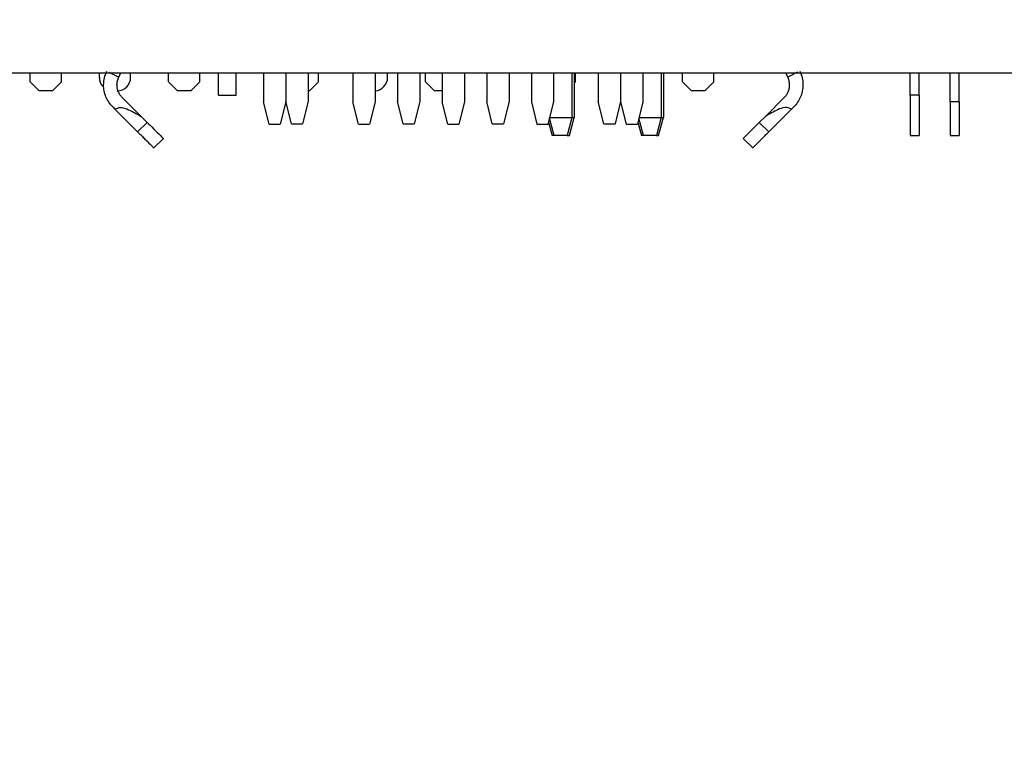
# Model space of a CAD drawing. Header units: millimetres. Extents: x 3 to 207, y 3 to 294.
# Tile 62 of 94: x 113.27 to 124.3, y 181.38 to 189.49. Entities that reach past the tile are written whole.
import ezdxf

# ---------------------------------------------------------------- set-up
doc = ezdxf.new("R2010")
doc.units = ezdxf.units.MM
doc.layers.add('几何体', color=7, linetype='Continuous')
doc.layers.add('尺寸', color=3, linetype='Continuous')
doc.styles.add('SLDTEXTSTYLE0', font='Microsoft YaHei.ttf')
doc.dimstyles.new('SLDDIMSTYLE1', dxfattribs={"dimtxt": 2, "dimasz": 3.5, "dimexe": 0, "dimexo": 0.0625, "dimgap": 0.5, "dimtad": 1, "dimlfac": 2, "dimrnd": 1e-09, "dimzin": 12, "dimdsep": 46, "dimtxsty": 'SLDTEXTSTYLE0', "dimsah": 1, "dimcen": 0.09, "dimadec": 0, "dimazin": 3, "dimtfac": 1, "dimtmove": 0, "dimatfit": 0, "dimfxl": 0, "dimfrac": 2, "dimtolj": 1, "dimtzin": 12, "dimarcsym": 0})
doc.dimstyles.new('SLDDIMSTYLE3', dxfattribs={"dimtxt": 2, "dimasz": 3.5, "dimexe": 0, "dimexo": 0.0625, "dimgap": 0.5, "dimtad": 1, "dimlfac": 2, "dimrnd": 1e-09, "dimzin": 12, "dimdsep": 46, "dimtxsty": 'SLDTEXTSTYLE0', "dimsah": 1, "dimcen": 0.09, "dimadec": 0, "dimazin": 3, "dimtfac": 1, "dimtofl": 0, "dimtmove": 0, "dimatfit": 3, "dimfxl": 0, "dimfrac": 2, "dimtolj": 1, "dimtzin": 12, "dimarcsym": 0})

# ---------------------------------------------------------------- blocks, each defined once
blk = doc.blocks.new('_D_32')
at = {"layer": '尺寸', "transparency": 16777216}
for p, q in [((152.844, 197.823), (152.844, 201.669)), ((121.705, 197.823), (153.844, 197.823)), ((152.844, 197.823), (152.844, 189.693)), ((139.875, 189.693), (153.844, 189.693)), ((152.844, 189.693), (152.844, 185.847))]:
    blk.add_line(p, q, dxfattribs=at)
for points in [[(152.844, 197.823), (153.151, 199.823), (152.536, 199.823)], [(152.844, 189.693), (152.536, 187.693), (153.151, 187.693)]]:
    blk.add_solid(points, dxfattribs=at)
at = {"layer": '尺寸', "transparency": 16777216, "insert": (150.219, 190.23), "char_height": 2, "attachment_point": 1, "rotation": 90, "style": 'SLDTEXTSTYLE0'}
blk.add_mtext('16.26', dxfattribs=at)
blk = doc.blocks.new('_D_38')
at = {"layer": '尺寸', "transparency": 16777216}
for p, q in [((78.129, 172.473), (78.129, 180.792)), ((137.121, 172.473), (137.121, 180.792)), ((78.129, 179.792), (137.121, 179.792))]:
    blk.add_line(p, q, dxfattribs=at)
for points in [[(78.129, 179.792), (80.129, 179.484), (80.129, 180.099)], [(137.121, 179.792), (135.121, 180.099), (135.121, 179.484)]]:
    blk.add_solid(points, dxfattribs=at)
at = {"layer": '尺寸', "transparency": 16777216, "insert": (102.317, 182.416), "char_height": 2, "attachment_point": 1, "style": 'SLDTEXTSTYLE0'}
blk.add_mtext('117.98', dxfattribs=at)

msp = doc.modelspace()

# ---------------------------------------------------------------- linework, layer by layer
at = {"layer": '几何体'}
for p, q in [((77.8753, 188.8929), (137.3753, 188.8929)), ((113.3909, 188.7929), (113.3909, 188.8929)), ((113.7409, 188.7929), (113.7409, 188.8929)), ((114.1659, 188.8429), (114.1659, 188.8929)), ((114.2722, 188.9016), (114.383, 188.8475)), ((114.383, 188.8475), (114.4051, 188.8929)), ((114.5159, 188.8429), (114.5159, 188.8929)), ((114.9409, 188.7929), (114.9409, 188.8929)), ((115.2909, 188.7929), (115.2909, 188.8929)), ((115.5017, 188.6429), (115.5017, 188.8929)), ((115.6967, 188.6429), (115.6967, 188.8929)), ((116.0052, 188.8929), (116.0052, 188.5679)), ((116.2552, 188.8929), (116.2552, 188.5729)), ((116.5052, 188.8929), (116.5052, 188.5729)), ((116.6195, 188.7929), (116.6195, 188.8929)), ((117.0052, 188.8929), (117.0052, 188.5679)), ((117.2552, 188.8929), (117.2552, 188.5679)), ((117.3945, 188.8429), (117.3945, 188.8929)), ((117.5052, 188.8929), (117.5052, 188.5729)), ((117.7552, 188.8929), (117.7552, 188.5729)), ((117.8195, 188.7929), (117.8195, 188.8929)), ((118.0052, 188.8929), (118.0052, 188.5679)), ((118.2552, 188.8929), (118.2552, 188.5679)), ((118.5052, 188.8929), (118.5052, 188.5729)), ((118.7552, 188.8929), (118.7552, 188.5729)), ((119.0052, 188.8929), (119.0052, 188.5679)), ((119.2552, 188.5679), (119.2552, 188.8929)), ((119.4593, 188.8929), (119.4593, 188.3929)), ((119.4843, 188.8929), (119.4843, 188.3929)), ((119.4982, 188.7929), (119.4982, 188.8929)), ((119.7552, 188.8929), (119.7552, 188.5729)), ((120.0052, 188.8929), (120.0052, 188.5729)), ((120.2552, 188.8929), (120.2552, 188.5679)), ((120.4593, 188.8929), (120.4593, 188.3929)), ((120.4843, 188.8929), (120.4843, 188.3929)), ((120.6982, 188.7929), (120.6982, 188.8929)), ((121.0482, 188.7929), (121.0482, 188.8929)), ((121.8775, 188.8475), (121.8554, 188.8929)), ((121.9882, 188.9016), (121.8775, 188.8475)), ((123.25, 188.6429), (123.25, 188.8929)), ((123.35, 188.6429), (123.35, 188.8929)), ((123.6985, 188.5679), (123.6985, 188.8929)), ((123.7985, 188.5679), (123.7985, 188.8929)), ((113.3909, 188.7929), (113.4909, 188.6929)), ((113.6409, 188.6929), (113.7409, 188.7929)), ((114.9409, 188.7929), (115.0409, 188.6929)), ((115.1909, 188.6929), (115.2909, 188.7929)), ((116.5195, 188.6929), (116.6195, 188.7929)), ((117.8195, 188.7929), (117.9195, 188.6929)), ((119.4843, 188.779), (119.4982, 188.7929)), ((120.6982, 188.7929), (120.7982, 188.6929)), ((120.9482, 188.6929), (121.0482, 188.7929)), ((113.6409, 188.6929), (113.4909, 188.6929)), ((115.1909, 188.6929), (115.0409, 188.6929)), ((115.5017, 188.6429), (115.6967, 188.6429)), ((116.5195, 188.6929), (116.5052, 188.6929)), ((118.0052, 188.6929), (117.9195, 188.6929)), ((120.9482, 188.6929), (120.7982, 188.6929)), ((123.35, 188.6429), (123.25, 188.6429)), ((123.25, 188.6429), (123.25, 188.1929)), ((123.35, 188.6429), (123.35, 188.1929)), ((114.6335, 188.407), (114.4216, 188.6181)), ((116.0677, 188.3179), (116.0052, 188.5679)), ((116.2552, 188.5679), (116.1927, 188.3179)), ((116.3177, 188.3229), (116.2552, 188.5729)), ((116.2552, 188.5729), (116.2552, 188.5679)), ((116.5052, 188.5729), (116.4427, 188.3229)), ((117.0677, 188.3179), (117.0052, 188.5679)), ((117.2552, 188.5679), (117.1927, 188.3179)), ((117.5677, 188.3229), (117.5052, 188.5729)), ((117.7552, 188.5729), (117.6927, 188.3229)), ((118.0677, 188.3179), (118.0052, 188.5679)), ((118.2552, 188.5679), (118.1927, 188.3179)), ((118.5677, 188.3229), (118.5052, 188.5729)), ((118.7552, 188.5729), (118.6927, 188.3229)), ((119.0052, 188.5679), (119.0677, 188.3179)), ((119.1927, 188.3179), (119.2552, 188.5679)), ((119.8177, 188.3229), (119.7552, 188.5729)), ((120.0052, 188.5729), (119.9427, 188.3229)), ((120.0052, 188.5729), (120.0052, 188.5679)), ((120.0052, 188.5679), (120.0677, 188.3179)), ((120.2552, 188.5679), (120.1927, 188.3179)), ((121.627, 188.407), (121.8389, 188.6181)), ((123.7985, 188.5679), (123.6985, 188.5679)), ((123.6985, 188.5679), (123.6985, 188.1929)), ((123.7985, 188.5679), (123.7985, 188.1929)), ((114.3157, 188.5119), (114.3402, 188.4875)), ((114.3402, 188.4875), (114.594, 188.2346)), ((114.6335, 188.407), (114.7019, 188.3388)), ((121.5586, 188.3388), (121.627, 188.407)), ((121.6665, 188.2346), (121.9203, 188.4875)), ((121.9448, 188.5119), (121.9203, 188.4875)), ((114.594, 188.2346), (114.7019, 188.3388)), ((116.0677, 188.3179), (116.1927, 188.3179)), ((116.3177, 188.3229), (116.4427, 188.3229)), ((117.0677, 188.3179), (117.1927, 188.3179)), ((117.5677, 188.3229), (117.6927, 188.3229)), ((118.0677, 188.3179), (118.1927, 188.3179)), ((118.5677, 188.3229), (118.6927, 188.3229)), ((119.0677, 188.3179), (119.1927, 188.3179)), ((119.1983, 188.3403), (119.2378, 188.1929)), ((119.262, 188.1929), (119.21, 188.3869)), ((119.2115, 188.3929), (119.4593, 188.3929)), ((119.4601, 188.3928), (119.4065, 188.1929)), ((119.4307, 188.1929), (119.4842, 188.3928)), ((119.4593, 188.3929), (119.4601, 188.3928)), ((119.4601, 188.3928), (119.4842, 188.3928)), ((119.4842, 188.3928), (119.4843, 188.3929)), ((119.8177, 188.3229), (119.9427, 188.3229)), ((120.0677, 188.3179), (120.1927, 188.3179)), ((120.1983, 188.3403), (120.2378, 188.1929)), ((120.262, 188.1929), (120.21, 188.3869)), ((120.2115, 188.3929), (120.4593, 188.3929)), ((120.4601, 188.3928), (120.4065, 188.1929)), ((120.4307, 188.1929), (120.4842, 188.3928)), ((120.4593, 188.3929), (120.4601, 188.3928)), ((120.4601, 188.3928), (120.4842, 188.3928)), ((120.4842, 188.3928), (120.4843, 188.3929)), ((121.6665, 188.2346), (121.5586, 188.3388)), ((119.262, 188.1929), (119.2378, 188.1929)), ((119.4065, 188.1929), (119.262, 188.1929)), ((119.4065, 188.1929), (119.4307, 188.1929)), ((120.262, 188.1929), (120.2378, 188.1929)), ((120.4065, 188.1929), (120.262, 188.1929)), ((120.4065, 188.1929), (120.4307, 188.1929)), ((123.25, 188.1929), (123.35, 188.1929)), ((123.6985, 188.1929), (123.7985, 188.1929)), ((114.771, 188.0499), (114.8838, 188.1589)), ((121.3767, 188.1589), (121.4895, 188.05))]:
    msp.add_line(p, q, dxfattribs=at)
for centre, start, end in [((114.3159, 188.8429), 180, 221.39271), ((114.3659, 188.8429), 270, 0), ((117.2445, 188.8429), 274.1011, 0)]:
    msp.add_arc(centre, 0.15, start, end, dxfattribs=at)
for points in [[(114.2127, 188.7598), (114.2143, 188.7864), (114.2173, 188.8396), (114.2379, 188.8887), (114.2482, 188.9133)], [(114.3627, 188.7598), (114.3636, 188.775), (114.3654, 188.8054), (114.3771, 188.8335), (114.383, 188.8475)], [(121.8977, 188.7598), (121.8969, 188.775), (121.8951, 188.8054), (121.8834, 188.8335), (121.8775, 188.8475)], [(122.0123, 188.9133), (122.0226, 188.8887), (122.0431, 188.8396), (122.0462, 188.7864), (122.0477, 188.7598)], [(114.3157, 188.5119), (114.3004, 188.529), (114.2696, 188.5633), (114.2377, 188.6248), (114.2166, 188.6909), (114.214, 188.7368), (114.2127, 188.7598)], [(114.4216, 188.6181), (114.4128, 188.6279), (114.3953, 188.6475), (114.377, 188.6827), (114.365, 188.7204), (114.3635, 188.7467), (114.3627, 188.7598)], [(121.8389, 188.6181), (121.8477, 188.6279), (121.8652, 188.6475), (121.8835, 188.6827), (121.8955, 188.7204), (121.897, 188.7467), (121.8977, 188.7598)], [(122.0477, 188.7598), (122.0464, 188.7368), (122.0438, 188.6909), (122.0228, 188.6248), (121.9908, 188.5633), (121.9601, 188.529), (121.9448, 188.5119)]]:
    msp.add_open_spline(points, degree=3, dxfattribs=at)
for points, knots in [([(114.3402, 188.4875), (114.3527, 188.4935), (114.3768, 188.5051), (114.4312, 188.5071), (114.5186, 188.4725), (114.5875, 188.4332), (114.6335, 188.407)], [0, 0, 0, 0, 0.1291999, 0.2496208, 0.4992131, 1, 1, 1, 1]), ([(121.9203, 188.4875), (121.9078, 188.4935), (121.8836, 188.5051), (121.8293, 188.5071), (121.7419, 188.4725), (121.673, 188.4332), (121.627, 188.407)], [0, 0, 0, 0, 0.12922909, 0.24961345, 0.49920993, 1, 1, 1, 1]), ([(114.7019, 188.3388), (114.7261, 188.3147), (114.7746, 188.2664), (114.834, 188.2072), (114.8752, 188.1662), (114.8805, 188.1609), (114.8831, 188.1582)], [0, 0, 0, 0, 0.2498604, 0.5000001, 0.7501398, 1, 1, 1, 1]), ([(121.3773, 188.1582), (121.38, 188.1609), (121.3853, 188.1662), (121.4265, 188.2072), (121.4859, 188.2664), (121.5343, 188.3147), (121.5586, 188.3388)], [0, 0, 0, 0, 0.2498583, 0.4999991, 0.7501406, 1, 1, 1, 1]), ([(114.594, 188.2346), (114.6086, 188.22), (114.6372, 188.1916), (114.6874, 188.1414), (114.7357, 188.0933), (114.7695, 188.0597), (114.7734, 188.0559), (114.7752, 188.0541)], [0, 0, 0, 0, 0.1508325, 0.2943903, 0.558392, 0.7936298, 1, 1, 1, 1]), ([(121.4852, 188.0541), (121.4871, 188.0559), (121.491, 188.0597), (121.5248, 188.0933), (121.5731, 188.1415), (121.6233, 188.1916), (121.6518, 188.22), (121.6665, 188.2346)], [0, 0, 0, 0, 0.20641, 0.441661, 0.7056497, 0.8491908, 1, 1, 1, 1])]:
    msp.add_open_spline(points, degree=3, knots=knots, dxfattribs=at)

# ---------------------------------------------------------------- dimensions: what is measured, and where the dimension line sits
at = {"layer": '尺寸'}
dim = msp.add_linear_dim(base=(152.8437, 189.6929), p1=(120.7052, 197.8229), p2=(138.8753, 189.6929), angle=90, dimstyle='SLDDIMSTYLE1', dxfattribs=at)
dim.commit()
dim.dimension.update_dxf_attribs({"geometry": '_D_32', "text_midpoint": (152.8437, 193.4164), "dimtype": 160})
dim = msp.add_linear_dim(base=(137.1213, 179.7918), p1=(78.1293, 171.4731), p2=(137.1213, 171.4731), dimstyle='SLDDIMSTYLE3', dxfattribs=at)
dim.commit()
dim.dimension.update_dxf_attribs({"geometry": '_D_38', "text_midpoint": (106.2257, 179.7918), "dimtype": 160})

doc.saveas('drawing.dxf')
